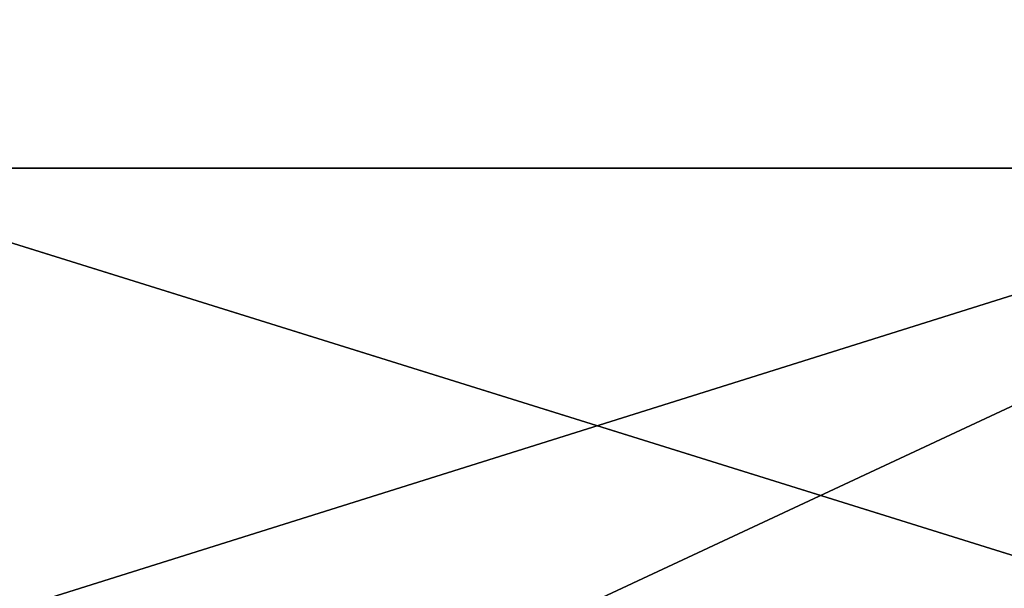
# Model space of a CAD drawing. Header units: millimetres. Extents: x -106 to 198, y -388 to 267.
# Tile 151 of 256: x -16.585 to -16.4, y 62.603 to 62.709. Entities that reach past the tile are written whole.
import ezdxf

# ---------------------------------------------------------------- set-up
doc = ezdxf.new("R2010")
doc.units = ezdxf.units.MM
doc.header["$LTSCALE"] = 52.148148
for name, color, linetype in [('283', 7, 'CONTINUOUS'), ('288', 7, 'CONTINUOUS'), ('289', 7, 'CONTINUOUS'), ('292', 7, 'CONTINUOUS')]:
    doc.layers.add(name, color=color, linetype=linetype)

msp = doc.modelspace()

# ---------------------------------------------------------------- linework, layer by layer
at = {"layer": '283', "linetype": 'CONTINUOUS'}
for points in [[(-17.86924, 62.68118, -5.08469), (-14.82572, 62.68118, -11.19651), (-16.63253, 67.61021, -5.40424), (-17.86924, 62.68118, -5.08469)], [(-16.63253, 67.61021, -5.40424), (-14.82572, 62.68118, -11.19651), (-10.27947, 67.61021, -14.14848), (-16.63253, 67.61021, -5.40424)], [(-10.27947, 67.61021, 14.14848), (-16.63098, 62.68118, 8.28096), (-16.63253, 67.61021, 5.40424), (-10.27947, 67.61021, 14.14848)], [(-12.51644, 62.68118, 13.72962), (-16.63098, 62.68118, 8.28096), (-10.27947, 67.61021, 14.14848), (-12.51644, 62.68118, 13.72962)]]:
    msp.add_3dface(points, dxfattribs=at)
at = {"layer": '288', "linetype": 'CONTINUOUS'}
for points in [[(-14.20972, 62.5, -13.90652), (-19.7739, 62.5, -2.07371), (-19.50945, 62.71787, -4.75919), (-14.20972, 62.5, -13.90652)], [(-14.20972, 62.5, -13.90652), (-19.50945, 62.71787, -4.75919), (-13.36439, 62.71787, -14.98872), (-14.20972, 62.5, -13.90652)], [(-16.78578, 62.5, 10.65577), (-11.39444, 62.71787, 16.53588), (-18.7652, 62.71787, 7.15094), (-16.78578, 62.5, 10.65577)], [(-16.78578, 62.5, 10.65577), (-6.53788, 62.5, 18.77668), (-11.39444, 62.71787, 16.53588), (-16.78578, 62.5, 10.65577)]]:
    msp.add_3dface(points, dxfattribs=at)
at = {"layer": '289', "linetype": 'CONTINUOUS'}
for points in [[(-16.66165, 62.5, -8.65974), (-15.78349, 62.5, -10.17265), (-17.86924, 62.68118, -5.08469), (-16.66165, 62.5, -8.65974)], [(-15.78349, 62.5, -10.17265), (-14.82572, 62.68118, -11.19651), (-17.86924, 62.68118, -5.08469), (-15.78349, 62.5, -10.17265)], [(-16.0501, 62.5, 9.74661), (-16.8874, 62.5, 8.2108), (-16.63098, 62.68118, 8.28096), (-16.0501, 62.5, 9.74661)], [(-16.0501, 62.5, 9.74661), (-16.63098, 62.68118, 8.28096), (-12.51644, 62.68118, 13.72962), (-16.0501, 62.5, 9.74661)]]:
    msp.add_3dface(points, dxfattribs=at)
at = {"layer": '292', "linetype": 'CONTINUOUS'}
for points in [[(-16.26307, 62.7, -5.28419), (-16.6918, 62.5, -2.64459), (-16.9, 62.5, 0), (-16.26307, 62.7, -5.28419)], [(-16.26307, 62.7, -5.28419), (-16.9, 62.5, 0), (-16.6918, 62.5, 2.64459), (-16.26307, 62.7, -5.28419)], [(-16.26307, 62.7, 5.28419), (-16.26307, 62.7, -5.28419), (-16.6918, 62.5, 2.64459), (-16.26307, 62.7, 5.28419)], [(-16.26307, 62.7, 5.28419), (-16.6918, 62.5, 2.64459), (-16.0723, 62.5, 5.22408), (-16.26307, 62.7, 5.28419)], [(-16.26307, 62.7, -5.28419), (-16.0723, 62.5, -5.22408), (-16.6918, 62.5, -2.64459), (-16.26307, 62.7, -5.28419)]]:
    msp.add_3dface(points, dxfattribs=at)

doc.saveas('drawing.dxf')
